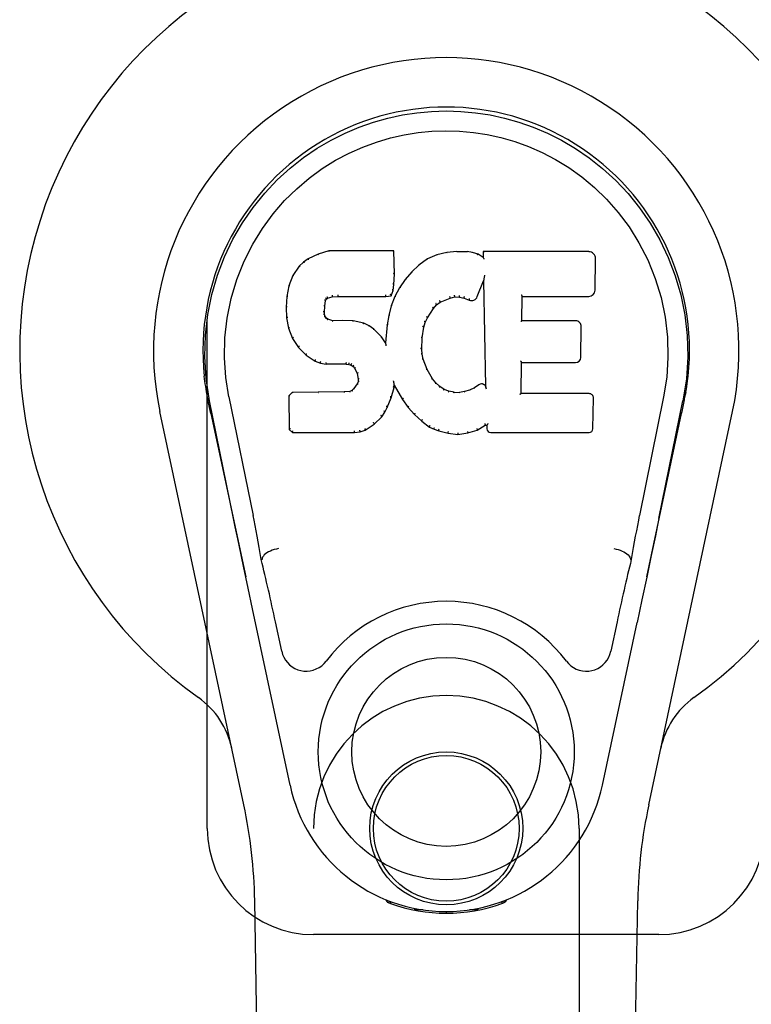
# Model space of a CAD drawing. Header units: inches. Extents: x 0 to 218, y 0 to 141.
# Tile 12 of 76: x 62.02 to 63.74, y 71.11 to 73.43. Entities that reach past the tile are written whole.
import ezdxf

# ---------------------------------------------------------------- set-up
doc = ezdxf.new("R2010")
doc.units = ezdxf.units.IN
doc.header["$LTSCALE"] = 11.987179
doc.header["$MEASUREMENT"] = 0
doc.linetypes.add('HIDDEN', pattern=[0.2, 0.1, -0.1])
doc.layers.add('SECONDARY_LH_DOOR_ASSEMBLY', color=7, linetype='CONTINUOUS')

msp = doc.modelspace()

# ---------------------------------------------------------------- linework, layer by layer
at = {"layer": 'SECONDARY_LH_DOOR_ASSEMBLY', "color": 8, "linetype": 'HIDDEN'}
for p, q in [((62.4603, 71.5245), (62.4603, 73.7745)), ((62.7103, 69.667), (62.7103, 71.5245)), ((63.3353, 71.5245), (63.3353, 69.667)), ((63.5228, 71.2745), (62.7103, 71.2745))]:
    msp.add_line(p, q, dxfattribs=at)
at = {"layer": 'SECONDARY_LH_DOOR_ASSEMBLY', "color": 7, "linetype": 'Continuous'}
for p, q in [((62.6978, 72.8651), (62.6867, 72.8574)), ((62.721, 72.8757), (62.6978, 72.8651)), ((62.6982, 72.8645), (62.6978, 72.8651)), ((62.7467, 72.8839), (62.721, 72.8757)), ((62.7212, 72.8751), (62.721, 72.8757)), ((62.7468, 72.8833), (62.7467, 72.8839)), ((62.8996, 72.8839), (62.7467, 72.8839)), ((62.899, 72.8833), (62.8996, 72.8839)), ((62.9008, 72.8291), (62.8996, 72.8839)), ((62.9783, 72.8648), (62.9586, 72.8504)), ((63.0007, 72.8747), (62.9783, 72.8648)), ((62.9786, 72.8642), (62.9783, 72.8648)), ((63.0243, 72.8801), (63.0007, 72.8747)), ((63.0009, 72.8741), (63.0007, 72.8747)), ((63.0479, 72.8824), (63.0243, 72.8801)), ((63.0244, 72.8795), (63.0243, 72.8801)), ((63.0479, 72.8818), (63.0479, 72.8824)), ((63.0479, 72.8824), (63.0719, 72.882)), ((63.048, 72.8812), (63.0479, 72.8818)), ((63.0719, 72.8814), (63.0719, 72.882)), ((63.0848, 72.88), (63.0719, 72.882)), ((63.0846, 72.8794), (63.0848, 72.88)), ((63.0976, 72.8758), (63.0848, 72.88)), ((63.0974, 72.8752), (63.0976, 72.8758)), ((63.1097, 72.8678), (63.0976, 72.8758)), ((63.1095, 72.8819), (63.1097, 72.8678)), ((63.1101, 72.8812), (63.1095, 72.8819)), ((63.3582, 72.8819), (63.1095, 72.8819)), ((63.1097, 72.8678), (63.1103, 72.8667)), ((63.373, 72.7911), (63.3743, 72.8655)), ((62.6768, 72.8478), (62.6621, 72.826)), ((62.6867, 72.8574), (62.6768, 72.8478)), ((62.6773, 72.8474), (62.6768, 72.8478)), ((62.6871, 72.8569), (62.6867, 72.8574)), ((62.9586, 72.8504), (62.9415, 72.8341)), ((62.959, 72.85), (62.9586, 72.8504)), ((62.6621, 72.826), (62.6524, 72.8014)), ((62.6626, 72.8257), (62.6621, 72.826)), ((62.8995, 72.8047), (62.9008, 72.8291)), ((62.9002, 72.8291), (62.9008, 72.8291)), ((62.9263, 72.8163), (62.913, 72.7971)), ((62.9415, 72.8341), (62.9263, 72.8163)), ((62.9268, 72.8159), (62.9263, 72.8163)), ((62.942, 72.8336), (62.9415, 72.8341)), ((63.1112, 72.8158), (63.1107, 72.8129)), ((63.1114, 72.8176), (63.1113, 72.8171)), ((63.1115, 72.8183), (63.1114, 72.8176)), ((63.1116, 72.819), (63.1115, 72.8183)), ((63.1118, 72.8201), (63.1116, 72.819)), ((63.112, 72.8212), (63.1118, 72.8201)), ((63.1122, 72.8225), (63.112, 72.8212)), ((63.1125, 72.8239), (63.1122, 72.8225)), ((63.1128, 72.8258), (63.1125, 72.8239)), ((63.113, 72.8269), (63.1128, 72.8258)), ((62.6524, 72.8014), (62.6473, 72.7763)), ((62.6529, 72.8012), (62.6524, 72.8014)), ((62.8979, 72.7904), (62.8995, 72.8047)), ((62.8989, 72.8047), (62.8995, 72.8047)), ((62.913, 72.7971), (62.9019, 72.7763)), ((62.9135, 72.7967), (62.913, 72.7971)), ((63.0958, 72.776), (63.1107, 72.8129)), ((63.1107, 72.8129), (63.115, 72.5657)), ((62.6473, 72.7763), (62.6459, 72.7514)), ((62.6479, 72.7762), (62.6473, 72.7763)), ((62.7389, 72.7667), (62.7405, 72.77)), ((62.7401, 72.7703), (62.7405, 72.77)), ((62.7405, 72.77), (62.7431, 72.7721)), ((62.7428, 72.7726), (62.7431, 72.7721)), ((62.7431, 72.7721), (62.7544, 72.7756)), ((62.7543, 72.7761), (62.7544, 72.7756)), ((62.7544, 72.7756), (62.7678, 72.7766)), ((62.7677, 72.7805), (62.7678, 72.7791)), ((62.7678, 72.7772), (62.7678, 72.7766)), ((62.7678, 72.7766), (62.8807, 72.7766)), ((62.8807, 72.7791), (62.8806, 72.7805)), ((62.8807, 72.7766), (62.8934, 72.7777)), ((62.8807, 72.7772), (62.8807, 72.7766)), ((62.893, 72.7782), (62.8934, 72.7777)), ((62.9019, 72.7763), (62.8933, 72.7545)), ((62.8934, 72.7777), (62.8979, 72.7904)), ((62.8973, 72.7905), (62.8979, 72.7904)), ((62.9025, 72.7761), (62.9019, 72.7763)), ((63.0086, 72.7629), (63.032, 72.7726)), ((63.0318, 72.7731), (63.032, 72.7726)), ((63.032, 72.7726), (63.0427, 72.7753)), ((63.0427, 72.7759), (63.0427, 72.7753)), ((63.0427, 72.7753), (63.0536, 72.7751)), ((63.0537, 72.7757), (63.0536, 72.7751)), ((63.0536, 72.7751), (63.065, 72.7725)), ((63.0652, 72.773), (63.065, 72.7725)), ((63.065, 72.7725), (63.0767, 72.768)), ((63.0769, 72.7685), (63.0767, 72.768)), ((63.2006, 72.7193), (63.2016, 72.7765)), ((63.201, 72.7771), (63.2016, 72.7765)), ((63.2016, 72.7765), (63.3582, 72.7765)), ((62.6459, 72.7514), (62.6471, 72.7264)), ((62.6465, 72.7514), (62.6459, 72.7514)), ((62.7361, 72.7397), (62.7369, 72.7536)), ((62.7363, 72.7537), (62.7369, 72.7536)), ((62.7369, 72.7536), (62.7389, 72.7667)), ((62.7383, 72.7669), (62.7389, 72.7667)), ((62.8933, 72.7545), (62.8874, 72.732)), ((62.8939, 72.7543), (62.8933, 72.7545)), ((62.9787, 72.7261), (62.9927, 72.7482)), ((62.9922, 72.7485), (62.9927, 72.7482)), ((62.9927, 72.7482), (62.9998, 72.7569)), ((62.9994, 72.7573), (62.9998, 72.7569)), ((62.9998, 72.7569), (63.0086, 72.7629)), ((63.0083, 72.7634), (63.0086, 72.7629)), ((62.6471, 72.7264), (62.6517, 72.7015)), ((62.6477, 72.7264), (62.6471, 72.7264)), ((62.7355, 72.7397), (62.7361, 72.7397)), ((62.7359, 72.7336), (62.7365, 72.7338)), ((62.7365, 72.7338), (62.7361, 72.7397)), ((62.7379, 72.7291), (62.7365, 72.7338)), ((62.7373, 72.7288), (62.7379, 72.7291)), ((62.7406, 72.7254), (62.7379, 72.7291)), ((62.7401, 72.725), (62.7406, 72.7254)), ((62.7443, 72.7227), (62.7406, 72.7254)), ((62.744, 72.7221), (62.7443, 72.7227)), ((62.7558, 72.7194), (62.7443, 72.7227)), ((62.8874, 72.732), (62.8835, 72.7093)), ((62.888, 72.7319), (62.8874, 72.732)), ((62.9733, 72.7154), (62.9787, 72.7261)), ((62.9782, 72.7263), (62.9787, 72.7261)), ((62.6523, 72.7016), (62.6517, 72.7015)), ((62.6517, 72.7015), (62.661, 72.6778)), ((62.7557, 72.7188), (62.7558, 72.7194)), ((62.7788, 72.7202), (62.7558, 72.7194)), ((62.7788, 72.7196), (62.7788, 72.7202)), ((62.8038, 72.7189), (62.7788, 72.7202)), ((62.7788, 72.719), (62.7788, 72.7196)), ((62.8037, 72.7183), (62.8038, 72.7189)), ((62.8289, 72.7134), (62.8038, 72.7189)), ((62.8287, 72.7127), (62.8289, 72.7134)), ((62.8414, 72.7077), (62.8289, 72.7134)), ((62.8411, 72.7071), (62.8414, 72.7077)), ((62.8525, 72.6998), (62.8414, 72.7077)), ((62.8521, 72.6993), (62.8525, 72.6998)), ((62.8707, 72.6816), (62.8525, 72.6998)), ((62.8835, 72.7093), (62.8798, 72.6671)), ((62.8841, 72.7092), (62.8835, 72.7093)), ((62.9662, 72.6787), (62.9697, 72.7043)), ((62.9691, 72.7044), (62.9697, 72.7043)), ((62.9697, 72.7043), (62.9733, 72.7154)), ((62.9727, 72.7156), (62.9733, 72.7154)), ((63.2, 72.7187), (63.2006, 72.7193)), ((63.3273, 72.7193), (63.2006, 72.7193)), ((63.3393, 72.6326), (63.3406, 72.7057)), ((62.6616, 72.678), (62.661, 72.6778)), ((62.661, 72.6778), (62.675, 72.6564)), ((62.8702, 72.6812), (62.8707, 72.6816)), ((62.8798, 72.6671), (62.8707, 72.6816)), ((62.965, 72.6526), (62.9662, 72.6787)), ((62.9656, 72.6787), (62.9662, 72.6787)), ((62.6755, 72.6568), (62.675, 72.6564)), ((62.675, 72.6564), (62.6928, 72.6381)), ((62.8803, 72.6653), (62.8798, 72.6671)), ((62.9644, 72.6526), (62.965, 72.6526)), ((62.966, 72.6404), (62.965, 72.6526)), ((62.6932, 72.6386), (62.6928, 72.6381)), ((62.6928, 72.6381), (62.7142, 72.6242)), ((62.9654, 72.6403), (62.966, 72.6404)), ((62.9687, 72.6286), (62.966, 72.6404)), ((62.7144, 72.6247), (62.7142, 72.6242)), ((62.7142, 72.6242), (62.7268, 72.6196)), ((62.727, 72.6202), (62.7268, 72.6196)), ((62.7268, 72.6196), (62.7398, 72.6174)), ((62.7398, 72.618), (62.7398, 72.6174)), ((62.7875, 72.617), (62.7398, 72.6174)), ((62.7876, 72.6175), (62.7875, 72.617)), ((62.7875, 72.617), (62.7939, 72.6164)), ((62.794, 72.6169), (62.7939, 72.6164)), ((62.7939, 72.6164), (62.799, 72.6147)), ((62.7993, 72.6152), (62.799, 72.6147)), ((62.799, 72.6147), (62.8035, 72.6113)), ((62.8039, 72.6117), (62.8035, 72.6113)), ((62.8035, 72.6113), (62.8074, 72.6067)), ((62.8079, 72.607), (62.8074, 72.6067)), ((62.8074, 72.6067), (62.8133, 72.595)), ((62.9681, 72.6284), (62.9687, 72.6286)), ((62.9781, 72.6046), (62.9687, 72.6286)), ((63.1989, 72.5477), (63.2001, 72.6208)), ((63.1996, 72.6213), (63.2001, 72.6208)), ((63.2001, 72.6208), (63.3273, 72.6208)), ((62.8138, 72.5952), (62.8133, 72.595)), ((62.8133, 72.595), (62.8156, 72.5817)), ((62.9775, 72.6043), (62.9781, 72.6046)), ((62.9905, 72.5823), (62.9781, 72.6046)), ((62.8133, 72.5707), (62.8051, 72.5596)), ((62.8151, 72.5759), (62.8133, 72.5707)), ((62.8138, 72.5704), (62.8133, 72.5707)), ((62.8156, 72.5817), (62.8151, 72.5759)), ((62.8157, 72.5757), (62.8151, 72.5759)), ((62.8162, 72.5817), (62.8156, 72.5817)), ((62.8932, 72.5381), (62.9, 72.5621)), ((62.8989, 72.5768), (62.8987, 72.5778)), ((62.8991, 72.5761), (62.8989, 72.5768)), ((62.8992, 72.5754), (62.8991, 72.5761)), ((62.8994, 72.5748), (62.8992, 72.5754)), ((62.8995, 72.5742), (62.8994, 72.5748)), ((62.8996, 72.5736), (62.8995, 72.5742)), ((62.8995, 72.5622), (62.9, 72.5621)), ((62.8997, 72.5728), (62.8996, 72.5736)), ((62.9, 72.5621), (62.9006, 72.568)), ((62.9006, 72.568), (62.9001, 72.5699)), ((62.9006, 72.568), (62.9197, 72.534)), ((62.99, 72.5819), (62.9905, 72.5823)), ((62.9984, 72.5729), (62.9905, 72.5823)), ((62.9979, 72.5725), (62.9984, 72.5729)), ((63.0077, 72.5645), (62.9984, 72.5729)), ((63.0073, 72.564), (63.0077, 72.5645)), ((63.0179, 72.5577), (63.0077, 72.5645)), ((63.089, 72.5614), (63.0777, 72.5562)), ((63.0994, 72.5686), (63.089, 72.5614)), ((63.0893, 72.5609), (63.089, 72.5614)), ((63.0997, 72.5681), (63.0994, 72.5686)), ((63.115, 72.5657), (63.115, 72.5656)), ((63.1156, 72.5636), (63.115, 72.5656)), ((63.1177, 72.5582), (63.117, 72.5603)), ((62.461, 72.5394), (62.4587, 72.5516)), ((62.4588, 72.5516), (62.4602, 72.5445)), ((62.4616, 72.5364), (62.461, 72.5394)), ((62.5113, 72.5401), (62.5683, 72.2611)), ((62.66, 72.5508), (62.652, 72.5427)), ((62.652, 72.5427), (62.6534, 72.4635)), ((62.6526, 72.5425), (62.652, 72.5427)), ((62.7217, 72.5514), (62.66, 72.5508)), ((62.6603, 72.5502), (62.66, 72.5508)), ((62.7824, 72.5517), (62.7217, 72.5514)), ((62.7217, 72.5508), (62.7217, 72.5514)), ((62.7217, 72.5508), (62.7218, 72.5502)), ((62.7961, 72.5528), (62.7824, 72.5517)), ((62.7824, 72.5511), (62.7824, 72.5517)), ((62.7824, 72.5511), (62.7825, 72.5505)), ((62.8005, 72.5552), (62.7961, 72.5528)), ((62.7962, 72.5521), (62.7961, 72.5528)), ((62.8051, 72.5596), (62.8005, 72.5552)), ((62.8009, 72.5547), (62.8005, 72.5552)), ((62.8055, 72.5592), (62.8051, 72.5596)), ((62.8839, 72.5153), (62.8932, 72.5381)), ((62.8926, 72.5383), (62.8932, 72.5381)), ((63.0176, 72.5571), (63.0179, 72.5577)), ((63.0291, 72.5532), (63.0179, 72.5577)), ((63.0289, 72.5526), (63.0291, 72.5532)), ((63.0412, 72.551), (63.0291, 72.5532)), ((63.0412, 72.5504), (63.0412, 72.551)), ((63.0412, 72.551), (63.0536, 72.5505)), ((63.0657, 72.5524), (63.0536, 72.5505)), ((63.0537, 72.5499), (63.0536, 72.5505)), ((63.0538, 72.5493), (63.0537, 72.5499)), ((63.0777, 72.5562), (63.0657, 72.5524)), ((63.0659, 72.5517), (63.0657, 72.5524)), ((63.0779, 72.5556), (63.0777, 72.5562)), ((63.1982, 72.5471), (63.1989, 72.5477)), ((63.3588, 72.5477), (63.1989, 72.5477)), ((63.368, 72.465), (63.3692, 72.5371)), ((63.5343, 72.5401), (63.4773, 72.2611)), ((63.5839, 72.5356), (63.5844, 72.5383)), ((63.5844, 72.5383), (63.5869, 72.5516)), ((63.5868, 72.5516), (63.5854, 72.5445)), ((62.4622, 72.5333), (62.4616, 72.5364)), ((62.4628, 72.5301), (62.4622, 72.5333)), ((62.4659, 72.5153), (62.4628, 72.5301)), ((62.5223, 72.254), (62.4658, 72.5309)), ((62.4689, 72.5009), (62.4659, 72.5153)), ((62.8782, 72.5041), (62.8839, 72.5153)), ((62.8834, 72.5155), (62.8839, 72.5153)), ((62.9202, 72.5343), (62.9197, 72.534)), ((62.9197, 72.534), (62.9329, 72.5152)), ((62.9334, 72.5156), (62.9329, 72.5152)), ((62.9329, 72.5152), (62.9482, 72.4983)), ((63.5233, 72.254), (63.5798, 72.5309)), ((63.5817, 72.5251), (63.5833, 72.5329)), ((63.5833, 72.5329), (63.5839, 72.5356)), ((62.5463, 71.5799), (62.349, 72.5059)), ((62.4689, 72.5009), (62.5508, 72.1166)), ((62.8529, 72.4762), (62.8708, 72.4935)), ((62.8704, 72.4939), (62.8708, 72.4935)), ((62.8708, 72.4935), (62.8782, 72.5041)), ((62.8777, 72.5044), (62.8782, 72.5041)), ((62.9486, 72.4987), (62.9482, 72.4983)), ((62.9482, 72.4983), (62.9653, 72.4832)), ((63.4948, 72.1166), (63.5767, 72.5009)), ((63.4993, 71.5799), (63.6966, 72.5059)), ((62.8321, 72.462), (62.8529, 72.4762)), ((62.8526, 72.4767), (62.8529, 72.4762)), ((62.9656, 72.4836), (62.9653, 72.4832)), ((62.9653, 72.4832), (62.9835, 72.4692)), ((62.9838, 72.4697), (62.9835, 72.4692)), ((62.9835, 72.4692), (62.994, 72.4639)), ((63.0955, 72.462), (63.1141, 72.4732)), ((63.114, 72.4737), (63.1141, 72.4732)), ((63.1141, 72.4732), (63.1185, 72.4732)), ((63.119, 72.4737), (63.1185, 72.4732)), ((63.1185, 72.4732), (63.1186, 72.465)), ((62.654, 72.4637), (62.6534, 72.4635)), ((62.6534, 72.4635), (62.661, 72.4561)), ((62.6612, 72.4566), (62.661, 72.4561)), ((62.661, 72.4561), (62.8072, 72.4561)), ((62.8071, 72.4586), (62.807, 72.46)), ((62.8071, 72.4566), (62.8072, 72.4561)), ((62.8072, 72.4561), (62.8199, 72.4577)), ((62.8198, 72.4583), (62.8199, 72.4577)), ((62.8199, 72.4577), (62.8321, 72.462)), ((62.8319, 72.4625), (62.8321, 72.462)), ((62.9943, 72.4644), (62.994, 72.4639)), ((62.994, 72.4639), (63.0051, 72.4601)), ((63.0052, 72.4606), (63.0051, 72.4601)), ((63.0051, 72.4601), (63.0274, 72.4545)), ((63.0275, 72.455), (63.0274, 72.4545)), ((63.0274, 72.4545), (63.0502, 72.4519)), ((63.0502, 72.4558), (63.0502, 72.4525)), ((63.0502, 72.4519), (63.0733, 72.4551)), ((63.0502, 72.4525), (63.0502, 72.4519)), ((63.0732, 72.4556), (63.0733, 72.4551)), ((63.0733, 72.4551), (63.0955, 72.462)), ((63.0953, 72.4625), (63.0955, 72.462)), ((63.1277, 72.4561), (63.3588, 72.4561)), ((63.5149, 72.2133), (63.5053, 72.1668)), ((63.5053, 72.1668), (63.4946, 72.116)), ((62.5894, 72.1573), (62.5873, 72.157)), ((63.4562, 72.1573), (63.4583, 72.157)), ((62.5565, 72.0895), (62.5455, 72.1418)), ((63.4946, 72.116), (63.4834, 72.0627)), ((62.5668, 72.0409), (62.5565, 72.0895)), ((63.4834, 72.0627), (63.472, 72.0089)), ((62.6551, 71.6263), (62.5668, 72.0409)), ((62.6355, 71.9415), (62.6208, 72.0106)), ((63.3905, 71.6263), (63.472, 72.0089)), ((63.4248, 72.0106), (63.4101, 71.9415)), ((62.8841, 71.351), (62.8813, 71.3567)), ((63.1643, 71.3567), (63.1615, 71.351)), ((62.6443, 67.215), (62.572, 71.3543)), ((62.8876, 71.3541), (62.8875, 71.3495)), ((62.8912, 71.351), (62.8915, 71.3481)), ((62.9681, 71.3329), (62.9472, 71.3326)), ((63.0984, 71.3326), (63.0775, 71.3329)), ((63.1541, 71.3481), (63.1544, 71.351)), ((63.158, 71.3541), (63.1581, 71.3495)), ((63.4013, 67.215), (63.4736, 71.3543)), ((63.0228, 71.3286), (63.0228, 71.3247))]:
    msp.add_line(p, q, dxfattribs=at)
for points in [[(62.4658, 72.5308), (62.4576, 72.5835), (62.4544, 72.6352), (62.4558, 72.6855), (62.4614, 72.7342), (62.471, 72.7814), (62.4843, 72.8268), (62.5009, 72.87), (62.5206, 72.911), (62.5432, 72.9498), (62.5683, 72.9861), (62.5957, 73.0198), (62.6249, 73.0506), (62.6555, 73.0785), (62.6871, 73.1034), (62.7193, 73.1253), (62.752, 73.1444), (62.7848, 73.1609), (62.818, 73.1749), (62.8517, 73.1867), (62.8856, 73.1963), (62.9195, 73.2036), (62.9535, 73.2088), (62.9881, 73.212), (63.0228, 73.2131)], [(63.0228, 73.2131), (63.0571, 73.212), (63.0914, 73.2089), (63.1258, 73.2037), (63.16, 73.1963), (63.1939, 73.1867), (63.2275, 73.1749), (63.2611, 73.1607), (63.2943, 73.144), (63.3269, 73.1249), (63.359, 73.103), (63.3909, 73.0778), (63.4217, 73.0497), (63.4507, 73.0188), (63.478, 72.9852), (63.5031, 72.9487), (63.5256, 72.9097), (63.5454, 72.8684), (63.5619, 72.825), (63.5749, 72.78), (63.5843, 72.7332), (63.5899, 72.6845), (63.5912, 72.6343), (63.5879, 72.5829), (63.5798, 72.5308)], [(62.5113, 72.5401), (62.5041, 72.5858), (62.5009, 72.6319), (62.5019, 72.6787), (62.5071, 72.7253), (62.5166, 72.7716), (62.53, 72.8166), (62.5471, 72.8593), (62.5673, 72.8996), (62.5903, 72.9368), (62.6155, 72.971), (62.6424, 73.002), (62.6708, 73.0301), (62.7004, 73.0551), (62.731, 73.0773), (62.7623, 73.0969), (62.7941, 73.1138), (62.8262, 73.1281), (62.8586, 73.14), (62.8912, 73.1497), (62.9239, 73.1571), (62.9565, 73.1623), (62.9891, 73.1654), (63.0217, 73.1665), (63.0542, 73.1656), (63.0867, 73.1626), (63.1191, 73.1576), (63.1516, 73.1504), (63.1841, 73.141), (63.2164, 73.1293), (63.2484, 73.1153), (63.28, 73.0988), (63.3111, 73.0797), (63.3417, 73.0578), (63.3715, 73.033), (63.4002, 73.0052), (63.4274, 72.9744), (63.453, 72.9402), (63.4764, 72.9029), (63.4972, 72.8623), (63.5148, 72.8191), (63.5284, 72.7742), (63.5381, 72.7278)], [(62.6982, 72.8645), (62.6983, 72.8646), (62.6984, 72.8646), (62.6985, 72.8645), (62.6987, 72.8645), (62.6989, 72.8644), (62.6991, 72.8642)], [(62.7212, 72.8751), (62.7213, 72.8751), (62.7214, 72.8751), (62.7215, 72.875), (62.7216, 72.8749), (62.7218, 72.8748), (62.7219, 72.8747)], [(62.7468, 72.8833), (62.7469, 72.8833), (62.7469, 72.8832), (62.747, 72.8831), (62.747, 72.883), (62.7471, 72.8829), (62.7471, 72.8827)], [(62.8985, 72.8833), (62.8983, 72.8833), (62.8981, 72.8832), (62.8978, 72.8831), (62.8976, 72.883), (62.8974, 72.8829), (62.8971, 72.8827)], [(62.9795, 72.8639), (62.9793, 72.8641), (62.9791, 72.8642), (62.979, 72.8642), (62.9788, 72.8642), (62.9787, 72.8642), (62.9785, 72.8642)], [(63.0015, 72.8736), (63.0014, 72.8738), (63.0013, 72.8739), (63.0012, 72.874), (63.0011, 72.8741), (63.001, 72.8741), (63.0009, 72.8741)], [(63.0248, 72.8789), (63.0247, 72.8791), (63.0246, 72.8792), (63.0246, 72.8793), (63.0245, 72.8794), (63.0245, 72.8795), (63.0244, 72.8795)], [(63.0717, 72.8808), (63.0717, 72.881), (63.0717, 72.8811), (63.0718, 72.8812), (63.0718, 72.8813), (63.0718, 72.8813), (63.0719, 72.8814)], [(63.0842, 72.8789), (63.0842, 72.879), (63.0843, 72.8792), (63.0844, 72.8793), (63.0845, 72.8793), (63.0845, 72.8794), (63.0846, 72.8794)], [(63.0965, 72.8748), (63.0967, 72.875), (63.0968, 72.8751), (63.0969, 72.8752), (63.0971, 72.8752), (63.0972, 72.8752), (63.0973, 72.8752)], [(63.1121, 72.8806), (63.1118, 72.8808), (63.1116, 72.8809), (63.1113, 72.8811), (63.1111, 72.8811), (63.1109, 72.8812), (63.1107, 72.8812)], [(63.1124, 72.8643), (63.1121, 72.8648), (63.1118, 72.8652), (63.1115, 72.8656), (63.1112, 72.8659), (63.111, 72.8662), (63.1108, 72.8664)], [(62.6773, 72.8475), (62.6775, 72.8476), (62.6777, 72.8477), (62.6779, 72.8477), (62.6782, 72.8477), (62.6785, 72.8476), (62.6788, 72.8475)], [(62.6872, 72.8569), (62.6873, 72.857), (62.6875, 72.857), (62.6876, 72.857), (62.6878, 72.857), (62.6881, 72.8569), (62.6884, 72.8567)], [(62.9602, 72.8498), (62.96, 72.85), (62.9597, 72.8501), (62.9595, 72.8501), (62.9593, 72.8501), (62.9591, 72.85), (62.959, 72.8499)], [(62.6627, 72.8258), (62.6628, 72.826), (62.6631, 72.8261), (62.6633, 72.8262), (62.6637, 72.8263), (62.664, 72.8262), (62.6643, 72.8262)], [(62.9002, 72.8291), (62.9002, 72.8295), (62.8999, 72.8298), (62.8996, 72.8301), (62.8992, 72.8303), (62.8988, 72.8305), (62.8983, 72.8305)], [(62.9284, 72.8161), (62.9281, 72.8162), (62.9278, 72.8162), (62.9275, 72.8162), (62.9272, 72.8162), (62.927, 72.8161), (62.9268, 72.8159)], [(62.9434, 72.8337), (62.9431, 72.8338), (62.9428, 72.8338), (62.9426, 72.8339), (62.9423, 72.8338), (62.9421, 72.8338), (62.9419, 72.8336)], [(63.1113, 72.8166), (63.1112, 72.8163), (63.1112, 72.8162), (63.1112, 72.816)], [(63.1113, 72.8171), (63.1113, 72.8169), (63.1113, 72.8167), (63.1113, 72.8166)], [(62.653, 72.8013), (62.6531, 72.8015), (62.6534, 72.8017), (62.6537, 72.8019), (62.654, 72.802), (62.6544, 72.802), (62.6548, 72.802)], [(62.8973, 72.7906), (62.8973, 72.791), (62.8971, 72.7914), (62.8968, 72.7917), (62.8964, 72.792), (62.8959, 72.7922), (62.8954, 72.7923)], [(62.8989, 72.8047), (62.8988, 72.8051), (62.8986, 72.8055), (62.8983, 72.8058), (62.8979, 72.806), (62.8974, 72.8062), (62.8969, 72.8063)], [(62.9152, 72.7971), (62.9149, 72.7971), (62.9145, 72.7972), (62.9142, 72.7971), (62.914, 72.7971), (62.9137, 72.7969), (62.9135, 72.7967)], [(62.6479, 72.7763), (62.6481, 72.7766), (62.6483, 72.7769), (62.6486, 72.7771), (62.649, 72.7772), (62.6494, 72.7773), (62.6499, 72.7773)], [(62.7364, 72.7688), (62.7369, 72.7687), (62.7374, 72.7685), (62.7378, 72.7682), (62.7381, 72.7678), (62.7383, 72.7674), (62.7383, 72.767)], [(62.7385, 72.773), (62.739, 72.7727), (62.7395, 72.7723), (62.7398, 72.7719), (62.7401, 72.7714), (62.7402, 72.7709), (62.7401, 72.7705)], [(62.7419, 72.7758), (62.7422, 72.7754), (62.7425, 72.775), (62.7427, 72.7746), (62.7429, 72.7741), (62.743, 72.7736), (62.743, 72.7732), (62.743, 72.7729), (62.7429, 72.7727)], [(62.754, 72.7794), (62.7541, 72.779), (62.7542, 72.7786), (62.7543, 72.778), (62.7544, 72.7775), (62.7545, 72.777), (62.7545, 72.7766), (62.7544, 72.7762), (62.7543, 72.7761)], [(62.7678, 72.7791), (62.7678, 72.7786), (62.7678, 72.7782), (62.7678, 72.7778), (62.7678, 72.7774), (62.7678, 72.7772), (62.7678, 72.7772)], [(62.8807, 72.7772), (62.8807, 72.7772), (62.8807, 72.7774), (62.8807, 72.7778), (62.8807, 72.7782), (62.8807, 72.7786), (62.8807, 72.7791)], [(62.8931, 72.7785), (62.8931, 72.7788), (62.893, 72.7792), (62.8929, 72.7795), (62.8928, 72.7799), (62.8925, 72.7804), (62.8922, 72.7808), (62.8919, 72.7811), (62.8915, 72.7815)], [(62.9043, 72.7766), (62.9039, 72.7767), (62.9035, 72.7767), (62.9032, 72.7766), (62.9029, 72.7765), (62.9026, 72.7763), (62.9025, 72.776)], [(63.0318, 72.7731), (63.0319, 72.7732), (63.032, 72.7735), (63.032, 72.7739), (63.0319, 72.7743), (63.0318, 72.7748), (63.0316, 72.7754), (63.0314, 72.7759), (63.0312, 72.7764)], [(63.0427, 72.7759), (63.0427, 72.776), (63.0427, 72.7762), (63.0428, 72.7765), (63.0427, 72.777), (63.0427, 72.7776), (63.0426, 72.7781), (63.0425, 72.7787), (63.0424, 72.7792)], [(63.0537, 72.7757), (63.0536, 72.7758), (63.0536, 72.776), (63.0536, 72.7764), (63.0536, 72.7768), (63.0537, 72.7774), (63.0537, 72.778), (63.0538, 72.7785), (63.0539, 72.7791)], [(63.0652, 72.773), (63.0651, 72.7731), (63.065, 72.7734), (63.065, 72.7738), (63.065, 72.7742), (63.0652, 72.7747), (63.0653, 72.7753), (63.0655, 72.7758), (63.0658, 72.7763)], [(63.0776, 72.7717), (63.0773, 72.7713), (63.0771, 72.7708), (63.0769, 72.7703), (63.0767, 72.7698), (63.0767, 72.7693), (63.0767, 72.7689), (63.0767, 72.7686), (63.0769, 72.7685)], [(63.1991, 72.7804), (63.1993, 72.7802), (63.1996, 72.78), (63.1998, 72.7798), (63.2, 72.7795), (63.2002, 72.7793), (63.2004, 72.779)], [(63.2004, 72.779), (63.2006, 72.7788), (63.2007, 72.7785), (63.2008, 72.7783), (63.2009, 72.7781), (63.201, 72.7779), (63.201, 72.7777)], [(62.6465, 72.7514), (62.6466, 72.7518), (62.6468, 72.7521), (62.6471, 72.7524), (62.6475, 72.7526), (62.648, 72.7527), (62.6485, 72.7527)], [(62.7344, 72.7553), (62.7349, 72.7552), (62.7353, 72.755), (62.7357, 72.7548), (62.7361, 72.7545), (62.7363, 72.7541), (62.7363, 72.7537)], [(62.8958, 72.755), (62.8954, 72.7551), (62.895, 72.755), (62.8946, 72.7549), (62.8943, 72.7548), (62.8941, 72.7546), (62.8939, 72.7542)], [(62.9922, 72.7485), (62.9923, 72.7488), (62.9923, 72.7492), (62.9922, 72.7495), (62.992, 72.7499), (62.9918, 72.7503), (62.9914, 72.7506), (62.991, 72.7508), (62.9906, 72.751)], [(62.9995, 72.7574), (62.9996, 72.7576), (62.9996, 72.758), (62.9995, 72.7583), (62.9994, 72.7587), (62.9992, 72.7591), (62.9988, 72.7595), (62.9985, 72.7599), (62.9981, 72.7601)], [(63.0083, 72.7634), (63.0085, 72.7636), (63.0085, 72.7639), (63.0085, 72.7643), (63.0084, 72.7647), (63.0082, 72.7652), (63.008, 72.7657), (63.0077, 72.7661), (63.0073, 72.7665)], [(62.6477, 72.7265), (62.6478, 72.7269), (62.648, 72.7272), (62.6483, 72.7275), (62.6487, 72.7278), (62.6492, 72.7279), (62.6497, 72.728)], [(62.7335, 72.741), (62.734, 72.741), (62.7344, 72.7409), (62.7348, 72.7407), (62.7351, 72.7404), (62.7354, 72.74), (62.7354, 72.7396)], [(62.7339, 72.7346), (62.7344, 72.7346), (62.7348, 72.7346), (62.7351, 72.7344), (62.7355, 72.7343), (62.7357, 72.734), (62.7358, 72.7337)], [(62.7356, 72.7293), (62.7359, 72.7294), (62.7362, 72.7294), (62.7366, 72.7293), (62.7368, 72.7293), (62.7371, 72.7291), (62.7372, 72.7289)], [(62.7387, 72.7249), (62.739, 72.725), (62.7392, 72.7251), (62.7395, 72.7251), (62.7397, 72.7251), (62.7399, 72.7251), (62.7401, 72.725)], [(62.7431, 72.7217), (62.7433, 72.7218), (62.7434, 72.722), (62.7436, 72.7221), (62.7437, 72.7221), (62.7438, 72.7221), (62.7439, 72.7221)], [(62.8899, 72.7328), (62.8894, 72.7328), (62.889, 72.7328), (62.8887, 72.7326), (62.8883, 72.7325), (62.8881, 72.7322), (62.8879, 72.7318)], [(62.9783, 72.7264), (62.9783, 72.7268), (62.9782, 72.7272), (62.978, 72.7277), (62.9776, 72.7281), (62.9771, 72.7285), (62.9765, 72.7287)], [(63.5381, 72.7278), (63.5435, 72.6804), (63.5447, 72.6328), (63.5416, 72.5862), (63.5343, 72.5401)], [(62.6523, 72.7017), (62.6523, 72.7021), (62.6525, 72.7025), (62.6528, 72.7029), (62.6532, 72.7032), (62.6537, 72.7034), (62.6542, 72.7035)], [(62.7554, 72.7182), (62.7555, 72.7184), (62.7555, 72.7185), (62.7556, 72.7186), (62.7556, 72.7187), (62.7556, 72.7188), (62.7557, 72.7188)], [(62.8035, 72.7177), (62.8035, 72.7179), (62.8036, 72.718), (62.8036, 72.7181), (62.8037, 72.7182), (62.8037, 72.7182), (62.8037, 72.7183)], [(62.8281, 72.7123), (62.8282, 72.7124), (62.8284, 72.7126), (62.8285, 72.7127), (62.8285, 72.7127), (62.8286, 72.7127), (62.8287, 72.7127)], [(62.8402, 72.7068), (62.8404, 72.707), (62.8406, 72.7071), (62.8407, 72.7071), (62.8409, 72.7072), (62.841, 72.7072), (62.8411, 72.7071)], [(62.8508, 72.6992), (62.8511, 72.6993), (62.8513, 72.6994), (62.8515, 72.6995), (62.8517, 72.6995), (62.8519, 72.6994), (62.852, 72.6994)], [(62.886, 72.7103), (62.8856, 72.7103), (62.8851, 72.7102), (62.8847, 72.71), (62.8844, 72.7098), (62.8842, 72.7095), (62.8841, 72.7091)], [(62.9692, 72.7045), (62.9691, 72.7048), (62.9689, 72.7052), (62.9686, 72.7056), (62.9682, 72.7058), (62.9677, 72.7061), (62.9672, 72.7062)], [(62.9727, 72.7156), (62.9728, 72.716), (62.9726, 72.7165), (62.9723, 72.7169), (62.9719, 72.7172), (62.9714, 72.7175), (62.9709, 72.7177)], [(63.198, 72.7181), (63.1982, 72.7182), (63.1985, 72.7184), (63.1987, 72.7185), (63.199, 72.7186), (63.1992, 72.7186), (63.1994, 72.7186)], [(62.6615, 72.6781), (62.6615, 72.6785), (62.6616, 72.679), (62.6619, 72.6794), (62.6623, 72.6798), (62.6628, 72.6801), (62.6633, 72.6803)], [(62.8686, 72.6813), (62.8689, 72.6814), (62.8692, 72.6815), (62.8695, 72.6815), (62.8697, 72.6815), (62.8699, 72.6814), (62.8701, 72.6813)], [(62.9656, 72.6788), (62.9655, 72.6791), (62.9653, 72.6795), (62.965, 72.6798), (62.9646, 72.68), (62.9641, 72.6802), (62.9636, 72.6802)], [(62.6755, 72.6568), (62.6754, 72.6571), (62.6753, 72.6575), (62.6754, 72.6578), (62.6756, 72.6582), (62.6759, 72.6585), (62.6762, 72.6589), (62.6766, 72.6592), (62.6771, 72.6594)], [(62.8817, 72.6606), (62.8812, 72.6625), (62.881, 72.6634), (62.8808, 72.6641), (62.8806, 72.6647), (62.8804, 72.6651)], [(62.9644, 72.6527), (62.9643, 72.653), (62.9641, 72.6533), (62.9638, 72.6536), (62.9634, 72.6538), (62.9629, 72.6539), (62.9625, 72.6539)], [(62.6931, 72.6386), (62.693, 72.6389), (62.6929, 72.6392), (62.693, 72.6396), (62.6931, 72.64), (62.6934, 72.6404), (62.6937, 72.6408), (62.694, 72.6412), (62.6944, 72.6415)], [(62.9654, 72.6404), (62.9653, 72.6407), (62.965, 72.641), (62.9647, 72.6412), (62.9644, 72.6413), (62.9639, 72.6414), (62.9635, 72.6414)], [(62.7144, 72.6248), (62.7143, 72.625), (62.7142, 72.6253), (62.7142, 72.6256), (62.7143, 72.6261), (62.7145, 72.6266), (62.7147, 72.6271), (62.715, 72.6275), (62.7153, 72.6279)], [(62.7269, 72.6202), (62.7268, 72.6203), (62.7268, 72.6205), (62.7268, 72.6209), (62.7268, 72.6214), (62.7269, 72.6219), (62.7271, 72.6224), (62.7273, 72.623), (62.7275, 72.6235)], [(62.7398, 72.618), (62.7398, 72.6181), (62.7397, 72.6183), (62.7397, 72.6187), (62.7398, 72.6191), (62.7398, 72.6197), (62.7398, 72.6202), (62.7399, 72.6208), (62.74, 72.6213)], [(62.7876, 72.6175), (62.7875, 72.6176), (62.7875, 72.6178), (62.7875, 72.6182), (62.7875, 72.6186), (62.7875, 72.6192), (62.7876, 72.6198), (62.7876, 72.6204), (62.7877, 72.6209)], [(62.7941, 72.6169), (62.794, 72.617), (62.7939, 72.6173), (62.7939, 72.6176), (62.7939, 72.6181), (62.794, 72.6186), (62.7941, 72.6192), (62.7943, 72.6197), (62.7945, 72.6202)], [(62.7992, 72.6152), (62.7991, 72.6154), (62.799, 72.6157), (62.7991, 72.6161), (62.7992, 72.6165), (62.7993, 72.617), (62.7996, 72.6175), (62.7999, 72.6179), (62.8002, 72.6183)], [(62.8039, 72.6117), (62.8037, 72.612), (62.8037, 72.6124), (62.8037, 72.6128), (62.8039, 72.6132), (62.8041, 72.6136), (62.8044, 72.6139), (62.8048, 72.6143), (62.8052, 72.6146)], [(62.8078, 72.6071), (62.8078, 72.6075), (62.8078, 72.608), (62.8081, 72.6084), (62.8085, 72.6089), (62.809, 72.6092), (62.8095, 72.6095)], [(62.968, 72.6285), (62.9679, 72.6287), (62.9676, 72.629), (62.9673, 72.6291), (62.967, 72.6292), (62.9666, 72.6292), (62.9662, 72.6292)], [(63.1976, 72.6247), (63.1979, 72.6245), (63.1981, 72.6243), (63.1984, 72.624), (63.1986, 72.6238), (63.1988, 72.6235), (63.199, 72.6233)], [(63.199, 72.6233), (63.1991, 72.623), (63.1993, 72.6228), (63.1994, 72.6225), (63.1995, 72.6223), (63.1995, 72.6221), (63.1995, 72.6219)], [(62.4587, 72.5516), (62.4576, 72.5579), (62.4566, 72.5642), (62.4557, 72.5705), (62.4548, 72.5767), (62.454, 72.5829), (62.4533, 72.5891)], [(62.8138, 72.5953), (62.8138, 72.5957), (62.814, 72.5961), (62.8143, 72.5964), (62.8147, 72.5967), (62.8152, 72.597), (62.8157, 72.5971)], [(62.8162, 72.5818), (62.8163, 72.5822), (62.8166, 72.5825), (62.8169, 72.5828), (62.8173, 72.583), (62.8177, 72.5831), (62.8182, 72.5832)], [(62.9775, 72.6044), (62.9773, 72.6046), (62.9771, 72.6048), (62.9768, 72.6049), (62.9765, 72.6049), (62.9761, 72.6049), (62.9757, 72.6049)], [(63.5868, 72.5516), (63.5879, 72.558), (63.589, 72.5643), (63.59, 72.5706), (63.5908, 72.5769), (63.5916, 72.583), (63.5923, 72.5891)], [(62.8139, 72.5705), (62.8141, 72.5706), (62.8143, 72.5707), (62.8146, 72.5708), (62.8149, 72.5709), (62.8152, 72.5708), (62.8156, 72.5708)], [(62.8158, 72.5758), (62.8159, 72.5761), (62.8162, 72.5763), (62.8165, 72.5765), (62.8168, 72.5766), (62.8172, 72.5767), (62.8177, 72.5767)], [(62.8995, 72.5623), (62.8994, 72.5626), (62.8992, 72.563), (62.8989, 72.5633), (62.8985, 72.5636), (62.898, 72.5638), (62.8975, 72.5639)], [(62.8999, 72.5717), (62.8999, 72.572), (62.8999, 72.5722), (62.8997, 72.5728)], [(62.9001, 72.5701), (62.9001, 72.5703), (62.9001, 72.5704), (62.9001, 72.5706), (62.9001, 72.5708), (62.9001, 72.571), (62.9, 72.5712), (62.9, 72.5715), (62.8999, 72.5717)], [(62.9884, 72.5821), (62.9887, 72.5822), (62.989, 72.5823), (62.9893, 72.5823), (62.9895, 72.5822), (62.9897, 72.5821), (62.9899, 72.5819)], [(62.9965, 72.5725), (62.9968, 72.5726), (62.9971, 72.5727), (62.9973, 72.5727), (62.9975, 72.5727), (62.9978, 72.5726), (62.998, 72.5724)], [(63.0061, 72.5639), (63.0064, 72.564), (63.0067, 72.5641), (63.0069, 72.5642), (63.007, 72.5642), (63.0072, 72.5641), (63.0074, 72.564)], [(63.0902, 72.5605), (63.09, 72.5607), (63.0898, 72.5608), (63.0897, 72.5609), (63.0895, 72.5609), (63.0894, 72.5609), (63.0893, 72.5609)], [(63.1149, 72.5658), (63.1142, 72.5667), (63.1136, 72.5675), (63.1129, 72.5681), (63.1121, 72.5687), (63.1114, 72.5692), (63.1106, 72.5696), (63.1098, 72.57), (63.109, 72.5703), (63.1082, 72.5705), (63.1074, 72.5706), (63.1066, 72.5707), (63.1058, 72.5707)], [(63.117, 72.5603), (63.1167, 72.5612), (63.1163, 72.5621), (63.1161, 72.5628), (63.1158, 72.5633)], [(62.6529, 72.5427), (62.6531, 72.5429), (62.6534, 72.543), (62.6536, 72.5431), (62.654, 72.5431), (62.6543, 72.5431), (62.6546, 72.543)], [(62.6604, 72.5502), (62.6605, 72.5502), (62.6606, 72.5501), (62.6607, 72.55), (62.6608, 72.5499), (62.6609, 72.5498), (62.6611, 72.5496)], [(62.7962, 72.5521), (62.7963, 72.5521), (62.7964, 72.5521), (62.7965, 72.552), (62.7966, 72.5519), (62.7967, 72.5518), (62.7968, 72.5516)], [(62.801, 72.5547), (62.8011, 72.5548), (62.8013, 72.5548), (62.8015, 72.5548), (62.8017, 72.5547), (62.8019, 72.5546), (62.8021, 72.5545)], [(62.8055, 72.5592), (62.8057, 72.5593), (62.8059, 72.5594), (62.8062, 72.5595), (62.8064, 72.5595), (62.8067, 72.5594), (62.807, 72.5593)], [(62.8926, 72.5382), (62.8926, 72.5387), (62.8925, 72.5391), (62.8922, 72.5395), (62.8918, 72.5399), (62.8913, 72.5401), (62.8907, 72.5403)], [(62.9202, 72.5343), (62.9201, 72.5347), (62.9201, 72.5352), (62.9204, 72.5357), (62.9208, 72.5361), (62.9213, 72.5365), (62.9219, 72.5367)], [(63.0167, 72.5567), (63.0169, 72.5569), (63.0171, 72.557), (63.0172, 72.5571), (63.0174, 72.5571), (63.0175, 72.5571), (63.0177, 72.5571)], [(63.0283, 72.5521), (63.0285, 72.5523), (63.0286, 72.5524), (63.0287, 72.5525), (63.0287, 72.5525), (63.0288, 72.5526), (63.0289, 72.5526)], [(63.041, 72.5498), (63.041, 72.55), (63.041, 72.5501), (63.0411, 72.5502), (63.0411, 72.5503), (63.0412, 72.5504), (63.0412, 72.5504)], [(63.0663, 72.5512), (63.0662, 72.5514), (63.0662, 72.5515), (63.0661, 72.5516), (63.066, 72.5517), (63.0659, 72.5517), (63.0659, 72.5517)], [(63.0786, 72.5552), (63.0785, 72.5553), (63.0783, 72.5555), (63.0782, 72.5556), (63.0781, 72.5556), (63.078, 72.5556), (63.0779, 72.5556)], [(63.1962, 72.5465), (63.1965, 72.5467), (63.1967, 72.5468), (63.197, 72.5469), (63.1972, 72.547), (63.1974, 72.547), (63.1976, 72.5471)], [(62.8834, 72.5155), (62.8835, 72.5159), (62.8834, 72.5164), (62.8831, 72.5169), (62.8827, 72.5172), (62.8822, 72.5175), (62.8816, 72.5177)], [(62.9333, 72.5156), (62.9332, 72.5159), (62.9332, 72.5163), (62.9333, 72.5166), (62.9335, 72.517), (62.9338, 72.5174), (62.9341, 72.5177), (62.9345, 72.518), (62.9349, 72.5182)], [(63.5767, 72.5009), (63.5777, 72.5056), (63.5817, 72.5251)], [(62.8703, 72.4938), (62.8705, 72.4942), (62.8705, 72.4946), (62.8704, 72.4949), (62.8703, 72.4953), (62.87, 72.4957), (62.8697, 72.496), (62.8693, 72.4963), (62.8688, 72.4965)], [(62.8776, 72.5043), (62.8778, 72.5048), (62.8777, 72.5053), (62.8774, 72.5058), (62.877, 72.5062), (62.8765, 72.5065), (62.876, 72.5068)], [(62.9486, 72.4988), (62.9484, 72.499), (62.9484, 72.4993), (62.9484, 72.4997), (62.9486, 72.5001), (62.9488, 72.5005), (62.9491, 72.5008), (62.9495, 72.5012), (62.95, 72.5015)], [(62.8525, 72.4767), (62.8527, 72.4769), (62.8528, 72.4773), (62.8528, 72.4777), (62.8526, 72.4781), (62.8524, 72.4785), (62.8521, 72.4789), (62.8517, 72.4793), (62.8513, 72.4796)], [(62.9656, 72.4836), (62.9654, 72.4839), (62.9654, 72.4842), (62.9654, 72.4846), (62.9656, 72.485), (62.9658, 72.4855), (62.9661, 72.4859), (62.9665, 72.4862), (62.9669, 72.4865)], [(62.9838, 72.4697), (62.9837, 72.47), (62.9836, 72.4703), (62.9836, 72.4707), (62.9837, 72.4711), (62.9839, 72.4715), (62.9842, 72.472), (62.9845, 72.4724), (62.9849, 72.4728)], [(62.9942, 72.4644), (62.9941, 72.4646), (62.994, 72.4648), (62.994, 72.4652), (62.9941, 72.4657), (62.9943, 72.4662), (62.9945, 72.4667), (62.9947, 72.4672), (62.995, 72.4676)], [(63.1134, 72.4771), (63.1135, 72.4769), (63.1136, 72.4767), (63.1137, 72.4764), (63.1138, 72.4762), (63.1138, 72.4759), (63.1139, 72.4757)], [(63.1139, 72.4757), (63.114, 72.4752), (63.1141, 72.4748), (63.1141, 72.4744), (63.1141, 72.4741), (63.1141, 72.4739), (63.114, 72.4737)], [(63.1196, 72.4757), (63.1195, 72.4754), (63.1193, 72.4752), (63.1192, 72.4749), (63.1191, 72.4747), (63.1191, 72.4745), (63.1191, 72.4743)], [(63.121, 72.4771), (63.1207, 72.4769), (63.1205, 72.4767), (63.1203, 72.4764), (63.12, 72.4762), (63.1198, 72.4759), (63.1196, 72.4757)], [(62.654, 72.4641), (62.6541, 72.4644), (62.6543, 72.4648), (62.6546, 72.4652), (62.655, 72.4655), (62.6554, 72.4657), (62.656, 72.4659)], [(62.6612, 72.4567), (62.6611, 72.4568), (62.661, 72.4571), (62.661, 72.4574), (62.6611, 72.4577), (62.6612, 72.4581), (62.6613, 72.4586)], [(62.6613, 72.4586), (62.6614, 72.4588), (62.6615, 72.4591), (62.6617, 72.4593), (62.6618, 72.4596), (62.6619, 72.4598), (62.6621, 72.46)], [(62.8071, 72.4566), (62.8072, 72.4567), (62.8072, 72.4569), (62.8072, 72.4572), (62.8072, 72.4576), (62.8072, 72.4581), (62.8071, 72.4586)], [(62.8198, 72.4583), (62.8199, 72.4584), (62.8199, 72.4586), (62.8199, 72.459), (62.8199, 72.4595), (62.8198, 72.46), (62.8197, 72.4605), (62.8195, 72.4611), (62.8193, 72.4616)], [(62.8318, 72.4625), (62.832, 72.4627), (62.8321, 72.4631), (62.8321, 72.4635), (62.832, 72.4639), (62.8318, 72.4644), (62.8316, 72.4648), (62.8313, 72.4653), (62.8309, 72.4657)], [(63.0052, 72.4606), (63.0051, 72.4608), (63.005, 72.4611), (63.005, 72.4615), (63.0051, 72.4619), (63.0052, 72.4625), (63.0054, 72.463), (63.0056, 72.4635), (63.0058, 72.4639)], [(63.0275, 72.455), (63.0274, 72.4551), (63.0273, 72.4554), (63.0273, 72.4557), (63.0274, 72.4562), (63.0274, 72.4567), (63.0275, 72.4573), (63.0277, 72.4579), (63.0278, 72.4584)], [(63.0728, 72.459), (63.0729, 72.4586), (63.0731, 72.4581), (63.0732, 72.4576), (63.0733, 72.457), (63.0733, 72.4565), (63.0733, 72.4561), (63.0733, 72.4558), (63.0732, 72.4557)], [(63.0944, 72.4657), (63.0947, 72.4653), (63.095, 72.4649), (63.0952, 72.4644), (63.0954, 72.4639), (63.0955, 72.4634), (63.0955, 72.463), (63.0954, 72.4627), (63.0953, 72.4625)], [(62.5455, 72.1418), (62.5353, 72.1907), (62.5307, 72.2133), (62.5263, 72.2344), (62.5223, 72.2539)], [(63.5233, 72.2539), (63.5193, 72.2344), (63.5149, 72.2133)], [(62.6282, 72.1829), (62.6231, 72.1819), (62.6181, 72.1806), (62.6133, 72.179), (62.6088, 72.1772), (62.6046, 72.1751), (62.6007, 72.1729), (62.5974, 72.1705), (62.5946, 72.168), (62.5924, 72.1654), (62.5907, 72.1628), (62.5898, 72.1602), (62.5894, 72.1577)], [(63.4174, 72.1829), (63.4225, 72.1819), (63.4275, 72.1806), (63.4323, 72.179), (63.4368, 72.1772), (63.441, 72.1751), (63.4448, 72.1729), (63.4482, 72.1705), (63.451, 72.168), (63.4532, 72.1654), (63.4549, 72.1628), (63.4558, 72.1602), (63.4562, 72.1577)], [(62.5894, 72.1577), (62.5894, 72.1576), (62.5894, 72.1575), (62.5894, 72.1574), (62.5894, 72.1574), (62.5894, 72.1573), (62.5894, 72.1573)], [(63.4562, 72.1573), (63.4562, 72.1573), (63.4562, 72.1573), (63.4562, 72.1574), (63.4562, 72.1575), (63.4562, 72.1576), (63.4562, 72.1577)], [(62.6355, 71.9415), (62.6376, 71.9341), (62.6405, 71.9272), (62.6443, 71.9207), (62.6488, 71.9147), (62.654, 71.9094), (62.6599, 71.9048), (62.6663, 71.901), (62.6731, 71.898), (62.6803, 71.896), (62.6877, 71.8948), (62.6951, 71.8946), (62.7025, 71.8954), (62.7098, 71.8971), (62.7168, 71.8997), (62.7234, 71.9031), (62.7296, 71.9074), (62.7351, 71.9124), (62.7401, 71.9182)], [(63.3055, 71.9182), (63.3105, 71.9124), (63.316, 71.9074), (63.3222, 71.9031), (63.3288, 71.8996), (63.3358, 71.8971), (63.3431, 71.8954), (63.3505, 71.8946), (63.358, 71.8948), (63.3653, 71.896), (63.3725, 71.898), (63.3793, 71.901), (63.3857, 71.9048), (63.3916, 71.9095), (63.3968, 71.9148), (63.4014, 71.9207), (63.4051, 71.9272), (63.408, 71.9341), (63.4101, 71.9415)], [(62.8841, 71.351), (62.8843, 71.3508), (62.8863, 71.35)], [(62.8863, 71.35), (62.8879, 71.3494), (62.8898, 71.3487), (62.8919, 71.3479)], [(63.1537, 71.3479), (63.1558, 71.3487), (63.1577, 71.3494), (63.1593, 71.35), (63.1605, 71.3505), (63.1613, 71.3508), (63.1615, 71.351)]]:
    msp.add_lwpolyline(points, dxfattribs=at)
for radius in [0.3012, 0.2224]:
    msp.add_circle((63.0228, 71.7046), radius, dxfattribs=at)
at = {"layer": 'SECONDARY_LH_DOOR_ASSEMBLY', "color": 8, "linetype": 'HIDDEN'}
for radius in [0.18, 0.1715]:
    msp.add_circle((63.0228, 71.5245), radius, dxfattribs=at)
at = {"layer": 'SECONDARY_LH_DOOR_ASSEMBLY', "color": 7, "linetype": 'Continuous'}
for centre, radius, start, end in [((63.0228, 72.6495), 1.0039, 305.5066, 234.4934), ((63.0228, 72.6495), 0.689, 347.9703, 192.0297), ((63.0228, 72.6495), 0.5727, 353.9465, 186.0535), ((63.0228, 71.7046), 0.3543, 37.0812, 142.9188), ((62.3254, 71.672), 0.1969, 12.0297, 54.4934), ((63.7202, 71.672), 0.1969, 125.5066, 167.9703), ((63.0228, 71.7046), 0.3759, 192.0247, 347.9753), ((61.3911, 71.3337), 1.1811, 1, 12.0297), ((64.6545, 71.3337), 1.1811, 167.9703, 179), ((63.0228, 71.705), 0.3803, 249.8689, 290.1311)]:
    msp.add_arc(centre, radius, start, end, dxfattribs=at)
at = {"layer": 'SECONDARY_LH_DOOR_ASSEMBLY', "color": 8, "linetype": 'HIDDEN'}
for centre, radius, start, end in [((63.0228, 71.5245), 0.3125, 0, 180), ((62.7103, 71.5245), 0.25, 180, 270), ((63.5228, 71.5245), 0.25, 270, 360)]:
    msp.add_arc(centre, radius, start, end, dxfattribs=at)
at = {"layer": 'SECONDARY_LH_DOOR_ASSEMBLY', "color": 7, "linetype": 'Continuous'}
for centre, major_axis, ratio, start_param, end_param in [((62.8971, 72.8833), (0.00197, 0), 0.025114, -0.786719, -0.024118), ((63.112, 72.8812), (0.00197, 0), 0.025118, -3.116464, -2.325954), ((63.1123, 72.8654), (0.00199, -0.00132), 0.020652, -3.102743, -2.463868), ((63.3582, 72.8657), (0, 0.0161), 0.999848, -1.588252, 0), ((62.6841, 72.854), (0.0068, 0.00655), 0.004742, -3.141162, -3.013964), ((62.6677, 72.8333), (0.00508, 0.00754), 0.00518, -3.14111, -2.996917), ((63.1111, 72.8208), (-0.00007, 0.00508), 0.009159, -3.095969, -2.840226), ((62.6571, 72.8117), (0.0041, 0.0105), 0.004273, -3.141291, -3.020229), ((62.7421, 72.7746), (0.00209, 0.00429), 0.008578, -3.403109, -3.143347), ((62.7466, 72.7758), (0.00383, 0.00321), 0.007171, 2.96981, 3.140158), ((62.8937, 72.7803), (0.00068, 0.00203), 0.016088, -3.702354, -3.152114), ((62.8982, 72.7991), (0.00094, 0.00857), 0.005495, -3.302393, -3.142137), ((63.0823, 72.7815), (0, 0.0146), 0.999848, 2.749726, 4.329652), ((63.201, 72.779), (0, 0.00197), 0.017455, -3.939332, -3.159046), ((63.3582, 72.7913), (0, 0.0148), 0.999848, -3.141593, -1.588252), ((62.7393, 72.7732), (0.00095, 0.00638), 0.007192, -3.355813, -3.142604), ((63.0037, 72.7626), (0.00432, 0.00532), 0.00577, -3.304466, -3.142382), ((62.7333, 72.742), (-0.00257, 0.00839), 0.005552, -3.300311, -3.142126), ((62.7338, 72.7338), (-0.00357, 0.00494), 0.007846, -3.360933, -3.142764), ((62.7349, 72.7289), (0.00526, -0.0039), 0.006775, -0.176276, -0.000946), ((62.7385, 72.7237), (0.00548, -0.00159), 0.007025, -0.140966, -0.001177), ((62.6504, 72.7118), (-0.0019, 0.0101), 0.004568, -3.141227, -3.008321), ((63.198, 72.7187), (0.00197, 0), 0.025118, -0.815639, -0.025129), ((63.3273, 72.7059), (0, 0.0133), 0.999848, -1.588252, 0), ((62.6581, 72.6869), (-0.00347, 0.00889), 0.004705, -3.141171, -3.003628), ((62.8638, 72.6877), (-0.00642, 0.00646), 0.004954, -3.275719, -3.142061), ((62.882, 72.6625), (-0.00174, 0.00274), 0.015087, 0.04445, 0.369523), ((63.3273, 72.6328), (0, 0.0121), 0.999848, -3.141593, -1.588252), ((62.7943, 72.6189), (0.00499, -0.00375), 0.005785, 0.000903, 0.134339), ((62.8043, 72.6143), (-0.00361, 0.00727), 0.005338, -3.141007, -2.984653), ((63.1996, 72.6233), (0, 0.00197), 0.017455, -3.939332, -3.159046), ((62.8126, 72.6019), (-0.0012, 0.00679), 0.006717, -3.140718, -2.94213), ((62.8178, 72.5757), (0.00397, 0.00532), 0.007145, -3.140627, -2.942612), ((62.8183, 72.583), (0.00258, 0.00729), 0.006297, -3.140888, -2.96164), ((62.8169, 72.5894), (0.00064, 0.00765), 0.00631, -3.140878, -2.958148), ((62.9003, 72.5723), (0.0009, 0.0101), 0.004701, -3.278265, -3.141973), ((62.9004, 72.5734), (0.00028, 0.00351), 0.012838, -3.478921, -3.183776), ((62.9834, 72.5897), (-0.00658, 0.0078), 0.004485, -3.264946, -3.141961), ((63.1058, 72.56), (0, 0.0108), 0.999848, 0, 0.641022), ((63.1176, 72.5605), (-0.00202, 0.00309), 0.013288, 0.045758, 0.45434), ((62.6546, 72.5444), (0.00193, 0.00197), 0.017814, -3.134444, -2.607219), ((62.6631, 72.5502), (0.00281, 0.00005), 0.01516, -3.135583, -2.872341), ((62.8073, 72.5582), (0.00634, 0.00347), 0.005821, -3.140857, -3.001014), ((63.1963, 72.5471), (0.00197, 0), 0.025118, -0.815639, -0.025129), ((63.3588, 72.5373), (0, 0.0104), 0.999848, -1.588252, 0), ((63.1172, 72.4757), (0.00322, 0.00197), 0.009111, 3.002961, 3.139027), ((63.119, 72.4757), (0, 0.00197), 0.017455, -3.124139, -2.343853), ((62.654, 72.4665), (-0.00002, 0.00277), 0.015238, -3.135438, -2.613777), ((62.6593, 72.4586), (0.00197, -0.00197), 0.012341, 0.005109, 0.263735), ((63.1277, 72.4652), (0, 0.00913), 0.999848, -4.694933, -3.141593), ((63.3588, 72.4652), (0, 0.00913), 0.999848, -3.141593, -1.588252), ((62.5842, 72.0106), (-0.0476, 0.3543), 0.069304, -1.154204, -0.794713), ((63.4614, 72.0106), (0.0476, 0.3543), 0.069304, 0.794713, 1.154204), ((62.5955, 72.0106), (-0.0758, 0.3543), 0.068378, -1.585432, -1.159525), ((63.4501, 72.0106), (0.0758, 0.3543), 0.068378, 1.159525, 1.585432)]:
    msp.add_ellipse(centre, major_axis=major_axis, ratio=ratio, start_param=start_param, end_param=end_param, dxfattribs=at)

doc.saveas('drawing.dxf')
